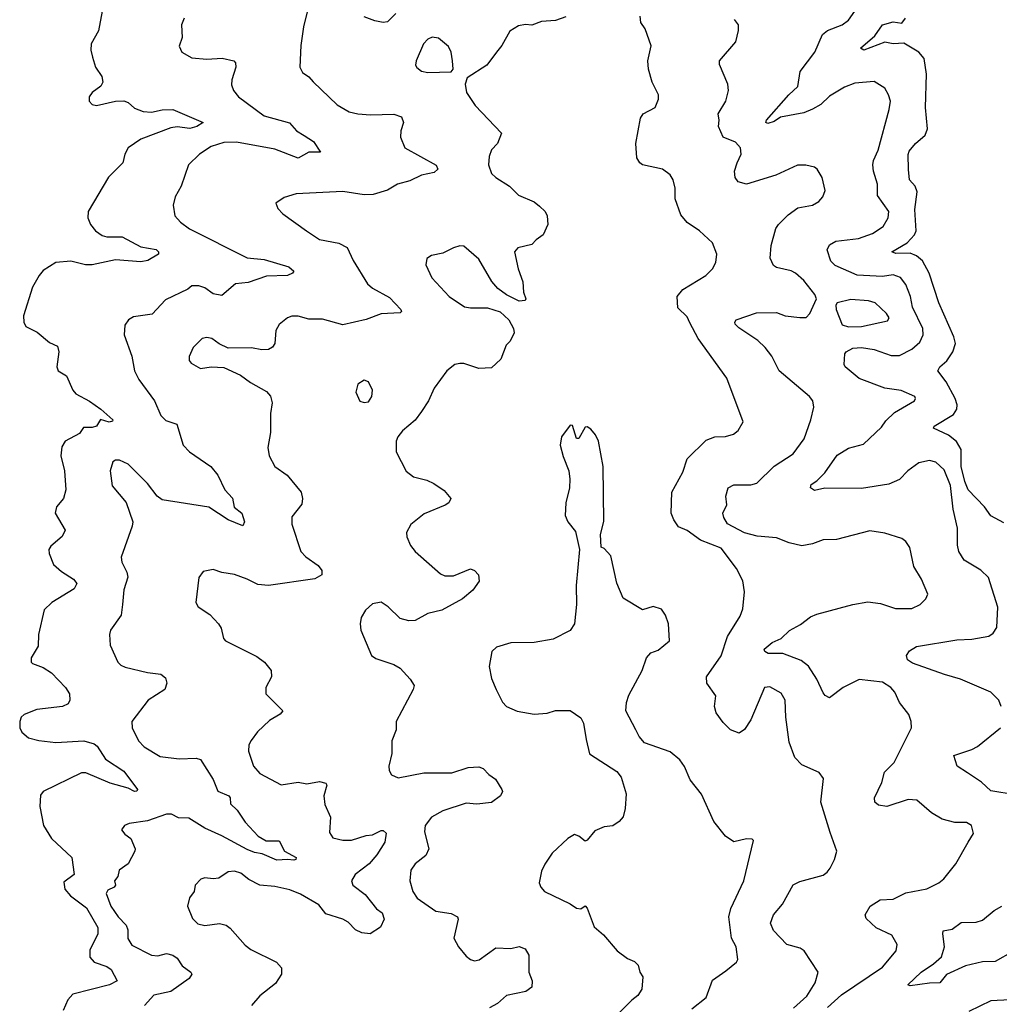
# Model space of a CAD drawing. Extents: x 2199565 to 2323334, y 894172 to 1018966.
# Tile 223 of 256: x 2217634 to 2222244, y 992754 to 997388. Entities that reach past the tile are written whole.
import ezdxf

# ---------------------------------------------------------------- set-up
doc = ezdxf.new("R2010")
doc.units = 0

msp = doc.modelspace()

# ---------------------------------------------------------------- linework, layer by layer
at = {"layer": '0CON10XD'}
for points in [[(2222253.3, 994155), (2222241.5, 994185), (2222205, 994222.3), (2222061.4, 994285), (2221985.8, 994305.8), (2221835, 994360), (2221812.5, 994375), (2221806.8, 994395), (2221821.7, 994418.3), (2221855, 994438.2), (2222045, 994469.4), (2222115, 994471.9), (2222195, 994487.1), (2222215, 994500), (2222232.1, 994527.9), (2222237.3, 994622.7), (2222193.5, 994763.5), (2222157.9, 994797.9), (2222078.8, 994845), (2222054.4, 994884.4), (2222048.2, 994915), (2222046.9, 994995), (2222026.8, 995085), (2222015, 995196), (2221985, 995269.2), (2221945, 995306.2), (2221915, 995314.2), (2221865, 995302.2), (2221814.2, 995265), (2221775, 995223.8), (2221725, 995202), (2221595, 995181.4), (2221422.8, 995182.8), (2221375, 995171.8), (2221356, 995185), (2221358.7, 995201.3), (2221385, 995217.9), (2221422.9, 995255), (2221481.2, 995338.8), (2221535, 995371.9), (2221605, 995390.6), (2221689.4, 995470.6), (2221709.8, 995500.2), (2221751.2, 995538.8), (2221845, 995594), (2221850, 995605), (2221846, 995615), (2221782.4, 995642.4), (2221705, 995653.6), (2221585, 995700), (2221518.8, 995755), (2221513.8, 995765), (2221518, 995815), (2221524, 995825), (2221555, 995842.1), (2221595, 995846.2), (2221655, 995836.7), (2221735, 995807.3), (2221775, 995807.4), (2221832.7, 995837.3), (2221869.5, 995870.5), (2221885.4, 995905), (2221883.8, 995935), (2221835.9, 996035), (2221826.4, 996085), (2221805, 996142), (2221779.2, 996175), (2221745, 996187.9), (2221695, 996180.3), (2221575, 996185.3), (2221471.2, 996231.2), (2221451.7, 996251.7), (2221434.2, 996305), (2221445, 996328.6), (2221475, 996345.5), (2221581.7, 996358.3), (2221648.1, 996381.9), (2221697.5, 996415), (2221721.2, 996455), (2221723.8, 996485), (2221671.4, 996561.4), (2221671.8, 996615), (2221652.1, 996675), (2221648.5, 996705), (2221651.5, 996725), (2221674.6, 996775), (2221725.6, 996965), (2221731.9, 997005), (2221723.1, 997035), (2221705, 997065.8), (2221655, 997097.1), (2221565, 997090), (2221515, 997071.5), (2221445, 997027.9), (2221405, 996988.5), (2221365, 996967.3), (2221325, 996950.4), (2221215, 996929.7), (2221185, 996908.8), (2221155, 996899.1), (2221145.7, 996905), (2221148.2, 996915), (2221254.5, 997035), (2221296.4, 997073.6), (2221307.1, 997145), (2221376.9, 997235), (2221411.8, 997318.2), (2221435, 997337.3), (2221505, 997364.4), (2221533.8, 997386.2), (2221575, 997444)], [(2218022.2, 997427.8), (2218004.6, 997335.4), (2217970, 997275), (2217969.5, 997245), (2217977.5, 997212.5), (2217991.4, 997165), (2218020.3, 997120.3), (2218025.8, 997095), (2218016.2, 997075), (2217976, 997045), (2217961.2, 997025), (2217961.2, 997005), (2217975, 996990), (2217995, 996984.4), (2218085, 997005.6), (2218125, 997006.9), (2218145, 996998.6), (2218175, 996971.9), (2218215, 996956.5), (2218255, 996953.1), (2218305, 996963.6), (2218355, 996965.6), (2218497.5, 996905), (2218467.1, 996885), (2218435, 996876), (2218375, 996884.1), (2218345, 996880), (2218205, 996825.3), (2218144.3, 996785), (2218129.2, 996755), (2218120, 996715), (2218052.8, 996647.2), (2217957.1, 996485), (2217954.4, 996455), (2217967.3, 996425), (2217990.4, 996395), (2218022.5, 996372.5), (2218045, 996366.8), (2218115.8, 996365.8), (2218205, 996318.5), (2218276, 996306), (2218288, 996295), (2218286.7, 996285), (2218237.5, 996255), (2218205, 996249.1), (2218085, 996257.7), (2217974.7, 996234.7), (2217944.7, 996234.7), (2217875, 996251.8), (2217803.8, 996246.2), (2217745, 996208.6), (2217725.4, 996184.6), (2217695, 996130), (2217651.5, 995995), (2217654, 995964), (2217663.5, 995945), (2217717.1, 995917.1), (2217775, 995869.1), (2217812.3, 995852.3), (2217818, 995825), (2217808.9, 995755), (2217815, 995736.2), (2217855, 995712), (2217884.5, 995645), (2217898.1, 995628.1), (2217962.4, 995592.4), (2218015.6, 995555.6), (2218072.5, 995505), (2218071.7, 995498.3), (2218055, 995494), (2218015, 995506), (2217995.8, 995475), (2217975, 995468.9), (2217935, 995469.5), (2217915, 995440.7), (2217847.8, 995405), (2217832, 995378), (2217827.8, 995335), (2217845.5, 995265), (2217851.4, 995175), (2217840.6, 995135), (2217807.1, 995095), (2217800.6, 995065), (2217848.1, 994985), (2217834.2, 994955), (2217780.2, 994909.8), (2217771.9, 994895), (2217772.2, 994875), (2217793.4, 994823.4), (2217831.1, 994791.1), (2217887.8, 994755), (2217903.6, 994735), (2217890.5, 994709.5), (2217785.8, 994645), (2217748.8, 994611.2), (2217722.9, 994495), (2217721.2, 994438.8), (2217687.5, 994385), (2217687.5, 994365), (2217695, 994357.5), (2217745, 994339.2), (2217784.6, 994314.6), (2217850.6, 994245), (2217869.2, 994215), (2217870, 994185), (2217862, 994168), (2217835, 994155.7), (2217715, 994140.9), (2217655, 994117.8), (2217641.4, 994105), (2217634.3, 994085), (2217635.7, 994055.7), (2217644, 994035), (2217675, 994008.6), (2217725, 993995.6), (2217805, 993986.7), (2217936.8, 993993.2), (2217985, 993980), (2217998.5, 993968.5), (2218037.9, 993907.9), (2218125, 993851.4), (2218189.2, 993765), (2218185, 993756.7), (2218175, 993756), (2218145, 993770.8), (2218060, 993795), (2217945, 993843.2), (2217925, 993843.8), (2217744, 993755), (2217732.4, 993737.6), (2217728.9, 993685), (2217745.7, 993595), (2217784.4, 993535), (2217878.9, 993445), (2217890, 993365), (2217841.7, 993328.3), (2217846.2, 993295), (2217872.9, 993265), (2217948.5, 993208.5), (2218001.4, 993115), (2218002.4, 993085), (2217965, 993009.2), (2217963.9, 992975), (2217985, 992951.5), (2218045, 992931.8), (2218065, 992917.5), (2218093.3, 992865), (2218056.7, 992845), (2217885, 992800.9), (2217861.5, 992775), (2217839.5, 992725)], [(2218407.5, 997395), (2218395.7, 997365), (2218398.6, 997305), (2218384.1, 997264.1), (2218397.5, 997235), (2218445, 997209.2), (2218515, 997202.9), (2218587.3, 997207.3), (2218642.5, 997195), (2218650, 997185), (2218651.2, 997165), (2218632.5, 997105), (2218631.2, 997081.2), (2218640, 997055), (2218664.2, 997025), (2218785, 996936.4), (2218903.7, 996903.7), (2218936.9, 996865), (2218973.2, 996843.2), (2219016.7, 996815), (2219050, 996765), (2218995, 996765.4), (2218945, 996736.6), (2218835, 996779), (2218655, 996811.6), (2218595, 996810.3), (2218535, 996790.8), (2218480, 996755), (2218429.2, 996705), (2218394, 996605), (2218365.7, 996554.3), (2218356.1, 996516.1), (2218364, 996465), (2218391.2, 996435), (2218433.9, 996403.9), (2218705, 996267.9), (2218785, 996259.4), (2218900.8, 996225), (2218924, 996205), (2218918.8, 996195), (2218895, 996184.6), (2218795, 996180.9), (2218709, 996151), (2218650, 996145), (2218585, 996090.8), (2218545, 996097.5), (2218505.5, 996125.5), (2218476.7, 996135), (2218445, 996135.7), (2218425, 996120), (2218320.9, 996069.1), (2218258.3, 996001.7), (2218170.3, 995989.7), (2218146.2, 995975), (2218129.5, 995950.5), (2218126.2, 995905), (2218162.5, 995805), (2218174.3, 995735), (2218194.3, 995695), (2218269.2, 995595), (2218298, 995525), (2218321.8, 995501.8), (2218374.4, 995484.4), (2218403.3, 995385), (2218433.8, 995355), (2218533.1, 995285), (2218567.1, 995245), (2218600, 995175), (2218635, 995136.7), (2218643.9, 995093.9), (2218679.2, 995065), (2218692.5, 995025), (2218685, 995006.7), (2218615, 995033.6), (2218525, 995093.1), (2218305, 995128.2), (2218281.5, 995145), (2218235.5, 995205), (2218145, 995296.7), (2218104.4, 995315.6), (2218085, 995315.7), (2218073.2, 995306.8), (2218059.4, 995265), (2218070, 995195), (2218135.5, 995115.5), (2218166, 995025), (2218164, 995005), (2218111.7, 994858.3), (2218114.4, 994835), (2218138.6, 994788.6), (2218143.3, 994765), (2218124.5, 994705), (2218118.1, 994635), (2218112, 994585), (2218061.2, 994515), (2218056.2, 994495), (2218060.8, 994445), (2218096, 994365), (2218110.3, 994350.3), (2218131.1, 994341.1), (2218235, 994315.6), (2218297.7, 994307.7), (2218320.7, 994290.7), (2218326.7, 994265), (2218317.5, 994235), (2218238.2, 994185), (2218162.2, 994085), (2218163.1, 994055), (2218193.8, 993993.8), (2218220.8, 993965), (2218295, 993920.5), (2218385, 993909.5), (2218465, 993913.1), (2218485.6, 993905.6), (2218545, 993811.4), (2218566.9, 993756.9), (2218618.6, 993735), (2218625.5, 993725), (2218626.9, 993696.9), (2218658.3, 993668.3), (2218695, 993610.8), (2218757.1, 993545), (2218793.4, 993523.4), (2218855, 993524), (2218880.6, 993475), (2218935.7, 993445), (2218933.8, 993435), (2218925, 993431.5), (2218895, 993435.7), (2218845, 993431.6), (2218775, 993462.7), (2218738.9, 993468.9), (2218705, 993483.1), (2218585, 993547.5), (2218505, 993582.5), (2218429.9, 993629.9), (2218382.1, 993632.1), (2218348.2, 993648.2), (2218325, 993648.5), (2218235, 993616.9), (2218150, 993605), (2218127.5, 993595), (2218113.3, 993575), (2218128.8, 993555), (2218158, 993535), (2218178, 993485), (2218176, 993475), (2218144, 993415), (2218102.9, 993385), (2218095.6, 993355), (2218080, 993335), (2218084.4, 993315), (2218079.2, 993305), (2218048.5, 993291.5), (2218041.5, 993275), (2218063.5, 993215), (2218097.5, 993165), (2218135.8, 993125.8), (2218143.1, 993105), (2218143.4, 993063.4), (2218162.4, 993032.4), (2218255, 992984.4), (2218285, 992982.7), (2218325, 992993.5), (2218355.3, 992985.3), (2218375, 992970.6), (2218398.1, 992935), (2218440, 992905), (2218444.2, 992895), (2218432.5, 992875), (2218345, 992813.6), (2218265, 992797.5), (2218222.2, 992747.8)], [(2218987.5, 997425), (2218969.2, 997355), (2218957.7, 997267.7), (2218953.3, 997165), (2218965, 997140), (2218995, 997120), (2219015, 997096.2), (2219128, 996988), (2219185, 996955.5), (2219225, 996944.6), (2219285, 996940), (2219395, 996944.2), (2219430.7, 996930.7), (2219441.2, 996905), (2219427.5, 996865), (2219426.7, 996835), (2219446.7, 996785), (2219594.4, 996704.4), (2219602.5, 996685), (2219585, 996669.1), (2219525, 996657.3), (2219470.3, 996629.7), (2219412.5, 996615), (2219365, 996585.8), (2219297.5, 996565), (2219255, 996564.5), (2219155, 996580.5), (2218935, 996568.6), (2218878.3, 996551.7), (2218840, 996525), (2218849.3, 996499.3), (2218872.5, 996475), (2218983.8, 996395), (2219045, 996354.3), (2219136.8, 996336.8), (2219175.7, 996315.7), (2219203.1, 996255), (2219270.6, 996145), (2219294.2, 996125), (2219375, 996081.1), (2219428.6, 996025), (2219430.8, 996015), (2219425, 996008), (2219335, 996003.3), (2219265, 995977.5), (2219155, 995951.8), (2219059.3, 995979.3), (2218995, 995979.1), (2218945, 995992.9), (2218915, 995992.5), (2218894.3, 995985.7), (2218855, 995953.8), (2218840, 995925), (2218835.7, 995865), (2218823.6, 995846.4), (2218805, 995835.7), (2218774.3, 995834.3), (2218725, 995844.3), (2218615, 995842.5), (2218572.4, 995862.4), (2218538.2, 995888.2), (2218515, 995891.9), (2218493, 995887), (2218450, 995845), (2218432.5, 995802.5), (2218432.5, 995785), (2218441.1, 995771.1), (2218485, 995745.8), (2218535, 995754.2), (2218595, 995751.4), (2218673.8, 995715), (2218720.3, 995680.3), (2218795, 995638.8), (2218815, 995616.7), (2218822.2, 995585), (2218814.2, 995534.2), (2218814.3, 995445), (2218802.5, 995375), (2218807.5, 995335), (2218835, 995286), (2218892.5, 995245), (2218958.1, 995165), (2218965.6, 995135), (2218962.7, 995107.3), (2218915, 995048.8), (2218915.7, 995014.3), (2218956.7, 994885), (2218980.1, 994860.1), (2219038.7, 994818.7), (2219056.7, 994795), (2219056, 994775), (2219023.6, 994756.4), (2218805, 994725.4), (2218755, 994730.4), (2218705, 994755.6), (2218645, 994777.5), (2218585, 994786.7), (2218545, 994800), (2218498.3, 994791.7), (2218477, 994763), (2218463.8, 994645), (2218474.3, 994624.3), (2218529.4, 994589.4), (2218569.4, 994545), (2218583.1, 994525), (2218594, 994475), (2218603.3, 994465), (2218750.7, 994390.7), (2218786, 994365), (2218818, 994325), (2218818.8, 994295), (2218793.3, 994245), (2218792.5, 994215), (2218872.5, 994135), (2218860.7, 994119.3), (2218810.3, 994089.7), (2218754.1, 994035.9), (2218723.1, 993995), (2218713.1, 993975), (2218710.6, 993945), (2218734.4, 993875), (2218765, 993840.8), (2218865, 993786.2), (2218945, 993800), (2218985, 993791.9), (2219045, 993802.5), (2219075.4, 993795.4), (2219080, 993785), (2219065.6, 993735), (2219070.6, 993695), (2219097.5, 993635), (2219092.7, 993562.7), (2219107.3, 993537.3), (2219155, 993526.9), (2219195, 993526.7), (2219265, 993547.8), (2219295, 993550.8), (2219335, 993572.5), (2219345, 993571.5), (2219358.6, 993558.6), (2219352.9, 993517.1), (2219315, 993457.1), (2219278.9, 993415), (2219213.3, 993365), (2219195.6, 993335), (2219201.4, 993315), (2219260, 993270), (2219313.2, 993203.2), (2219339.4, 993185), (2219350, 993155), (2219332.7, 993117.3), (2219283.9, 993086.1), (2219245, 993090), (2219215, 993104.5), (2219179.9, 993139.9), (2219155, 993154.6), (2219075, 993179.6), (2219041.5, 993221.5), (2218955, 993271.8), (2218905, 993292.1), (2218835, 993308), (2218763.8, 993313.8), (2218711.9, 993341.9), (2218675, 993371.1), (2218645, 993381.1), (2218615, 993376.9), (2218571.9, 993348.1), (2218545, 993344.3), (2218505, 993348.6), (2218487, 993343), (2218460.8, 993315), (2218455.8, 993285), (2218433.3, 993255), (2218423.8, 993215), (2218448, 993158), (2218473, 993133), (2218505, 993124.4), (2218575, 993134.4), (2218606.1, 993126.1), (2218625, 993112.5), (2218695, 993031.9), (2218722.4, 993012.4), (2218842.8, 992952.8), (2218865.7, 992925), (2218866, 992895), (2218837.9, 992852.1), (2218765, 992792.9), (2218725, 992748.2)], [(2219405, 997417.5), (2219365, 997378.1), (2219345, 997375.6), (2219305, 997383.5), (2219255, 997401.8)], [(2220205, 997401.5), (2220155, 997384.4), (2220089.7, 997380.3), (2220045, 997362.9), (2220015, 997365.6), (2219980.9, 997359.1), (2219941.2, 997335), (2219903.2, 997266.8), (2219878.6, 997235)], [(2221275, 992736.1), (2221338.5, 992791.5), (2221378.2, 992855), (2221391.4, 992905), (2221325.5, 993005.5), (2221307.6, 993017.6), (2221244, 993035), (2221181.3, 993101.3), (2221167.1, 993135), (2221181.2, 993175), (2221223.5, 993225), (2221273.7, 993316.3), (2221305, 993332.2), (2221415, 993361.9), (2221434.2, 993375), (2221448.6, 993395), (2221468.6, 993435), (2221479.2, 993475), (2221447.9, 993562.1), (2221404.4, 993705), (2221417.3, 993817.3), (2221396.7, 993845), (2221315, 993880.6), (2221282.2, 993915), (2221255, 993987.5), (2221240, 994105), (2221236.9, 994185), (2221218.3, 994218.3), (2221165, 994248.8), (2221140, 994245), (2221075, 994093.3), (2221045, 994046.7), (2221019.3, 994030.7), (2220980, 994045), (2220945, 994080), (2220912, 994125), (2220904.4, 994155), (2220910, 994205), (2220867.5, 994265), (2220865.7, 994295), (2220935, 994394), (2220965.4, 994484.6), (2221025, 994580), (2221037.9, 994615), (2221044.5, 994695), (2221037.3, 994747.3), (2221007.9, 994805), (2220935, 994900.8), (2220838.7, 994938.7), (2220775, 994983.5), (2220735, 995001.4), (2220712.2, 995035), (2220700.6, 995065), (2220702.5, 995165), (2220755, 995259.2), (2220775, 995320.6), (2220865, 995410), (2220905, 995424.3), (2220955, 995425.8), (2220992.7, 995437.3), (2221015.7, 995454.3), (2221038.8, 995495), (2220961.4, 995701.4), (2220827.8, 995887.8), (2220788.1, 995961.9), (2220775, 995989.4), (2220732.1, 996032.1), (2220728.8, 996085), (2220755, 996118.8), (2220863.3, 996185), (2220895, 996216.2), (2220910.8, 996245), (2220914.3, 996285), (2220895, 996338), (2220834, 996395), (2220775, 996433.1), (2220745, 996470), (2220718.2, 996545), (2220718.1, 996595), (2220709.4, 996635), (2220695, 996658.8), (2220660, 996685), (2220565.9, 996705.9), (2220552.5, 996715), (2220538.1, 996738.1), (2220534.3, 996805.7), (2220555.6, 996925), (2220568, 996945), (2220624, 996975), (2220641.2, 997015), (2220640, 997035), (2220610.6, 997095), (2220593.5, 997155), (2220590, 997195), (2220605.7, 997265), (2220577.5, 997345), (2220557.1, 997375), (2220554.4, 997405)], [(2221365, 994921.5), (2221315, 994911.1), (2221255, 994925.6), (2221195, 994949.4), (2221105, 994958.1), (2221045, 994973.5), (2220965, 995014.7), (2220947.5, 995045), (2220943.8, 995065), (2220961.4, 995105), (2220957.1, 995145), (2220968, 995185), (2220995, 995198.9), (2221075, 995199.6), (2221103.4, 995206.6), (2221185, 995287.3), (2221274.3, 995345), (2221325.6, 995415), (2221357.5, 995505), (2221371.2, 995565), (2221366, 995595), (2221351.2, 995615), (2221208.1, 995735), (2221173.6, 995805), (2221142.5, 995845), (2221108.4, 995878.4), (2221017.9, 995937.9), (2221000.8, 995955), (2220999.2, 995965), (2221006, 995975), (2221101.2, 996008.8), (2221195, 996009.4), (2221235.9, 995994.1), (2221305, 995986.2), (2221335, 995986.7), (2221353.3, 996005), (2221383.3, 996075), (2221376, 996095), (2221325, 996161.4), (2221285, 996195.6), (2221265, 996206.5), (2221195, 996222), (2221181.7, 996231.7), (2221166.1, 996266.1), (2221171.4, 996325), (2221193.1, 996405), (2221205, 996424.2), (2221250.6, 996469.4), (2221296.6, 996503.4), (2221364.5, 996515.5), (2221395, 996532.5), (2221414.2, 996555), (2221424.2, 996585), (2221411.2, 996645), (2221386.7, 996685), (2221373.9, 996693.9), (2221333.6, 996703.6), (2221295, 996703.8), (2221193.1, 996656.9), (2221055, 996614.5), (2221015.8, 996625.8), (2221001.2, 996645), (2220998, 996675), (2221010.8, 996715), (2221030, 996755), (2221025.8, 996785), (2221002.1, 996812.1), (2220945, 996835.6), (2220923.4, 996885), (2220926.6, 996915), (2220920.6, 996945), (2220957.1, 997005), (2220970, 997055), (2220966, 997085), (2220927.7, 997177.7), (2220928, 997195), (2221003.8, 997285), (2221017, 997337), (2221016.7, 997365), (2220998.8, 997388.8)], [(2222265, 995020), (2222205, 995052.5), (2222174.6, 995095), (2222098.4, 995175), (2222081.5, 995215), (2222064.9, 995285), (2222065.2, 995365), (2222043.2, 995403.2), (2222005, 995432.7), (2221934.3, 995465), (2221938, 995475), (2222029.4, 995530.6), (2222043.9, 995555), (2222045.4, 995575), (2222036.9, 995605), (2221993.6, 995683.6), (2221954.3, 995735), (2221964.4, 995755), (2221997.3, 995782.7), (2222026.1, 995825), (2222037.7, 995865), (2222030, 995895), (2221959.2, 996055), (2221913.8, 996195), (2221882.6, 996252.6), (2221855, 996277.2), (2221825, 996289.4), (2221757.9, 996287.9), (2221738, 996295), (2221811.4, 996338.6), (2221844.7, 996375), (2221853.2, 996395), (2221846.2, 996495), (2221858.1, 996578.1), (2221848.2, 996605), (2221821.8, 996635), (2221817.4, 996682.6), (2221815.6, 996754.4), (2221820.2, 996769.8), (2221850, 996805), (2221895.5, 996844.5), (2221905.7, 996875), (2221896.5, 996975), (2221902.1, 997132.1), (2221890.8, 997205), (2221866.2, 997235), (2221795, 997277.5), (2221745, 997274.5), (2221705, 997282.5), (2221606.7, 997245), (2221591.1, 997255), (2221658.3, 997311.7), (2221695, 997363.5), (2221745, 997377.7), (2221785, 997372.5), (2221803.5, 997395)], [(2219555, 997140.4), (2219665, 997143.3), (2219673.8, 997156.2), (2219671.1, 997195), (2219665.4, 997235), (2219652.9, 997262.9), (2219605, 997301.9), (2219575, 997305.5), (2219555, 997296.9), (2219535.3, 997274.7), (2219499.4, 997195), (2219497.5, 997175), (2219503.2, 997163.2), (2219525, 997146.7), (2219555, 997140.4)], [(2219878.6, 997235), (2219832, 997175), (2219740, 997115), (2219730, 997085), (2219736.2, 997045), (2219777.5, 996985), (2219901.2, 996855), (2219883.3, 996805), (2219855, 996776.2), (2219842.9, 996745), (2219840.6, 996705), (2219854.4, 996665), (2219874.2, 996645), (2219939.4, 996605), (2219982, 996562), (2220055, 996531.2), (2220081.2, 996511.2), (2220106.7, 996485), (2220115.9, 996465.9), (2220119.2, 996425), (2220097.5, 996375), (2220065, 996352.5), (2220045, 996330), (2219978, 996315), (2219962.2, 996295), (2219980, 996215), (2220001.5, 996155), (2220005.5, 996105.5), (2220016, 996075), (2220013, 996067), (2219985, 996063.3), (2219925, 996093.8), (2219885, 996123.3), (2219855.5, 996155.5), (2219795, 996260.8), (2219725, 996322.2), (2219705, 996323.3), (2219675, 996314.3), (2219625, 996289.2), (2219571.7, 996278.3), (2219550, 996265), (2219546, 996235), (2219573, 996173), (2219655, 996085.6), (2219726.9, 996036.9), (2219755, 996031.5), (2219835, 996032.5), (2219895, 996013.8), (2219936.7, 995975), (2219957.5, 995935), (2219961.2, 995915), (2219942.5, 995875), (2219924.1, 995855.9), (2219898.8, 995791.2), (2219855, 995750), (2219795, 995746.7), (2219725, 995770), (2219705, 995770), (2219682.5, 995765), (2219643.8, 995735), (2219585, 995653.3), (2219558.8, 995595), (2219525.8, 995544.2), (2219495, 995503.3), (2219435, 995453.3), (2219413.3, 995425), (2219406.7, 995405), (2219406.2, 995355), (2219453, 995263), (2219487, 995237), (2219550.3, 995220.3), (2219583.3, 995205), (2219631.7, 995171.7), (2219662.5, 995135), (2219653.3, 995115), (2219637, 995103), (2219537.6, 995062.4), (2219475, 995012), (2219454.4, 994975), (2219455.9, 994954.1), (2219474, 994914), (2219495.6, 994885), (2219615, 994779.4), (2219635, 994770.6), (2219675, 994770.6), (2219755, 994804), (2219775, 994796.2), (2219793.8, 994775), (2219796, 994745), (2219766.6, 994703.4), (2219717.4, 994662.6), (2219620.9, 994609.1), (2219555, 994593.3), (2219495, 994561.1), (2219465, 994558.6), (2219425, 994569.2), (2219368.8, 994625), (2219335, 994646), (2219295, 994638.8), (2219261.7, 994608.3), (2219240.8, 994575), (2219235.8, 994545), (2219239.2, 994515), (2219290, 994395), (2219310.9, 994380.9), (2219395, 994352.5), (2219425, 994336), (2219472, 994285), (2219490, 994255), (2219486, 994235), (2219406.2, 994085), (2219406.2, 994045), (2219385.7, 993994.3), (2219385.5, 993935), (2219371.1, 993875), (2219373.1, 993855), (2219384.5, 993834.5), (2219415, 993820), (2219536.7, 993843.3), (2219667.1, 993842.9), (2219745, 993868.5), (2219795, 993871.2), (2219815, 993863.3), (2219842.5, 993835), (2219873.9, 993813.9), (2219903.3, 993765), (2219906.7, 993755), (2219896.2, 993735), (2219855, 993704.2), (2219785, 993695.6), (2219735, 993700.9), (2219625, 993664.7), (2219571.9, 993635), (2219542.2, 993595), (2219539.5, 993565), (2219560, 993485), (2219545.3, 993454.7), (2219495, 993415.7), (2219475.6, 993385), (2219470, 993335), (2219484.1, 993284.1), (2219505, 993253.3), (2219592.7, 993192.7), (2219665, 993181.5), (2219694, 993165), (2219697.5, 993155), (2219677.8, 993065), (2219698.5, 993025), (2219735, 992980), (2219755, 992964.5), (2219775, 992958.9), (2219796.3, 992963.7), (2219875, 993020), (2219945, 993017.1), (2219985, 993025.7), (2220012.5, 993015), (2220030, 992985), (2220030.8, 992905), (2220046.2, 992865), (2220043.8, 992835), (2220016.3, 992813.7), (2219925.3, 992794.7), (2219882.2, 992757.8), (2219845, 992737.8)], [(2221535, 995942.5), (2221595, 995943.9), (2221718.3, 995971.7), (2221726, 995985), (2221713.8, 996005), (2221659.4, 996055), (2221628.8, 996065), (2221545, 996070.9), (2221482, 996055), (2221475.6, 996044.4), (2221476.5, 996025), (2221505, 995952.5), (2221535, 995942.5)], [(2219255, 995586.7), (2219275, 995590), (2219291.2, 995615), (2219294, 995645), (2219275, 995683.3), (2219255, 995691.2), (2219225, 995673.3), (2219216.2, 995635), (2219235, 995593.3), (2219255, 995586.7)], [(2220797.5, 992732.5), (2220865, 992785.8), (2220895, 992868), (2220957.9, 992912.1), (2221007.2, 992952.8), (2221014.2, 992965), (2221005.7, 993025), (2220984.4, 993065), (2220971.4, 993165), (2220981.4, 993205), (2221041.9, 993335), (2221087.5, 993525), (2221081.7, 993531.7), (2221055, 993532.5), (2220995, 993518.8), (2220955.8, 993545.8), (2220900.8, 993615), (2220843.2, 993743.2), (2220790, 993810), (2220763.4, 993873.4), (2220741.4, 993905), (2220695, 993941.9), (2220575, 993983.8), (2220548.8, 994015), (2220533.8, 994045), (2220486.2, 994135), (2220489.2, 994175), (2220500.9, 994209.1), (2220563.3, 994325), (2220583.3, 994385), (2220605, 994408.8), (2220638.7, 994421.3), (2220692, 994465), (2220687.1, 994545), (2220674, 994585), (2220655, 994613.8), (2220615, 994626.2), (2220565, 994610), (2220473.8, 994665), (2220443.6, 994736.4), (2220416.7, 994865), (2220385, 994900), (2220370, 994905), (2220367.5, 994965), (2220383.6, 995026.4), (2220380, 995285), (2220358, 995405), (2220344, 995435), (2220321.7, 995461.7), (2220305, 995472), (2220295, 995471.2), (2220265, 995417.5), (2220255, 995417.5), (2220235, 995477.5), (2220225, 995480), (2220184, 995425), (2220178, 995385), (2220192.3, 995332.3), (2220218, 995265), (2220223.8, 995225), (2220222, 995185), (2220203.8, 995115), (2220201.2, 995055), (2220213.8, 995025), (2220250, 994980), (2220268.8, 994895), (2220252.9, 994725), (2220254.4, 994635), (2220245.5, 994544.5), (2220225, 994512.9), (2220145, 994472.5), (2220055, 994457.5), (2219945, 994455.5), (2219877.5, 994435), (2219856.7, 994415), (2219844.3, 994344.3), (2219855, 994287.5), (2219876, 994235), (2219905.9, 994175.9), (2219925.9, 994155.9), (2219975, 994134), (2220055, 994118.8), (2220116.1, 994123.9), (2220155, 994136.7), (2220225, 994137.5), (2220275, 994102.5), (2220286.8, 994076.8), (2220299.5, 993999.5), (2220315, 993933.3), (2220445, 993850), (2220465, 993822.5), (2220488, 993745), (2220484, 993675), (2220474.1, 993635.9), (2220455.9, 993614.1), (2220425, 993593.3), (2220385, 993588.8), (2220340.3, 993569.7), (2220305, 993526), (2220295, 993521.2), (2220265.8, 993545.8), (2220245, 993553.8), (2220213.3, 993535), (2220140, 993465), (2220105.9, 993414.1), (2220090.3, 993379.7), (2220078.8, 993325), (2220086.2, 993305), (2220104.2, 993284.2), (2220225, 993227.1), (2220255, 993206), (2220275, 993203.8), (2220295, 993217.5), (2220305, 993206.7), (2220337.9, 993117.9), (2220381.2, 993081.2), (2220445.7, 993005.7), (2220495, 992968.8), (2220527.5, 992955), (2220545, 992937.5), (2220553.3, 992905), (2220567, 992883), (2220562.5, 992825), (2220542.5, 992795), (2220515, 992772.5), (2220455, 992713.8)], [(2221435, 992738.7), (2221502.3, 992797.7), (2221695, 992928.9), (2221759.2, 993005), (2221764, 993035), (2221738.9, 993078.9), (2221665, 993114.3), (2221617.8, 993157.8), (2221612.5, 993175), (2221635.8, 993215), (2221683.3, 993245), (2221745, 993249.1), (2221805, 993278.9), (2221902.6, 993297.4), (2221960, 993325), (2221983.3, 993345), (2222039.2, 993415), (2222097, 993517), (2222122.7, 993557.3), (2222113.8, 993595), (2222089.1, 993609.1), (2222035, 993609.2), (2221975, 993625.7), (2221925, 993655.8), (2221855.4, 993715.4), (2221815, 993718.2), (2221715, 993684.5), (2221675, 993691.4), (2221659.2, 993705), (2221657.1, 993725), (2221692, 993798), (2221703.3, 993846.7), (2221748.7, 993891.3), (2221830.6, 994055), (2221830, 994085), (2221818.3, 994118.3), (2221774.6, 994174.6), (2221752.4, 994222.4), (2221734.2, 994245), (2221695, 994270.6), (2221585, 994283.1), (2221508.8, 994245), (2221445, 994196.7), (2221425, 994206.7), (2221415, 994220), (2221385.5, 994285), (2221345.8, 994345.8), (2221312.4, 994372.4), (2221225, 994404.7), (2221155.8, 994405.8), (2221141.1, 994415), (2221137.5, 994425), (2221175, 994456.4), (2221218, 994475), (2221257.4, 994512.6), (2221308.8, 994541.2), (2221355, 994577.5), (2221385, 994590.9), (2221555, 994635.8), (2221625, 994648), (2221685, 994640.8), (2221755, 994617.1), (2221833, 994617), (2221871.2, 994635), (2221897.9, 994662.1), (2221908, 994685), (2221877.5, 994755), (2221841.9, 994815), (2221823.6, 994903.6), (2221805, 994932), (2221785, 994947.1), (2221705, 994971.5), (2221635, 994981.9), (2221478, 994942), (2221415, 994940), (2221365, 994921.5)], [(2222319.4, 993739.4), (2222205, 993758.5), (2222159.9, 993799.9), (2222095, 993843.6), (2222046, 993875), (2222030, 993925), (2222115, 993953.1), (2222142.1, 993967.9), (2222250, 994055)], [(2222307.9, 993002.1), (2222225, 992955.5), (2222165, 992954.4), (2222085, 992935.6), (2221995, 992894), (2221965, 992854.4), (2221916, 992854), (2221825, 992840.8), (2221814, 992845), (2221876.5, 992905), (2221935, 992943.5), (2221972.2, 992977.8), (2221986.4, 993025), (2221977.8, 993085), (2221980.7, 993099.3), (2222023, 993107), (2222065, 993138.1), (2222135, 993141.1), (2222165, 993149.2), (2222220, 993195), (2222255.7, 993215)], [(2222295, 992774.4), (2222205, 992770), (2222100.8, 992719.2)]]:
    msp.add_lwpolyline(points, dxfattribs=at)

doc.saveas('drawing.dxf')
